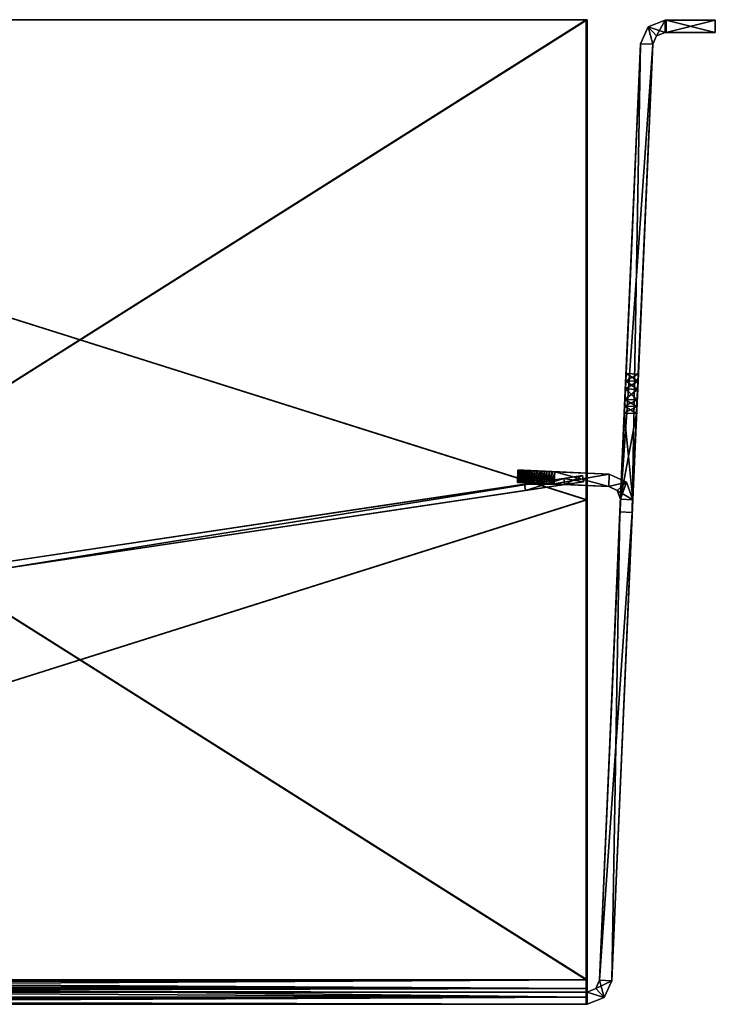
# Model space of a CAD drawing. Header units: millimetres. Extents: x -134 to 134, y -4 to 402.
# Tile 22 of 41: x 77 to 134, y 0 to 80. Entities that reach past the tile are written whole.
import ezdxf

# ---------------------------------------------------------------- set-up
doc = ezdxf.new("R2010")
doc.units = ezdxf.units.MM
doc.header["$LTSCALE"] = 65.185185
for name, color, linetype in [('1', 7, 'CONTINUOUS'), ('100', 7, 'CONTINUOUS'), ('101', 7, 'CONTINUOUS'), ('102', 7, 'CONTINUOUS'), ('103', 7, 'CONTINUOUS'), ('104', 7, 'CONTINUOUS'), ('105', 7, 'CONTINUOUS'), ('11', 7, 'CONTINUOUS'), ('2', 7, 'CONTINUOUS'), ('21', 7, 'CONTINUOUS'), ('22', 7, 'CONTINUOUS'), ('222', 7, 'CONTINUOUS'), ('223', 7, 'CONTINUOUS'), ('224', 7, 'CONTINUOUS'), ('225', 7, 'CONTINUOUS'), ('229', 7, 'CONTINUOUS'), ('23', 7, 'CONTINUOUS'), ('230', 7, 'CONTINUOUS'), ('231', 7, 'CONTINUOUS'), ('232', 7, 'CONTINUOUS'), ('233', 7, 'CONTINUOUS'), ('24', 7, 'CONTINUOUS'), ('25', 7, 'CONTINUOUS'), ('26', 7, 'CONTINUOUS'), ('27', 7, 'CONTINUOUS'), ('28', 7, 'CONTINUOUS'), ('29', 7, 'CONTINUOUS'), ('3', 7, 'CONTINUOUS'), ('31', 7, 'CONTINUOUS'), ('32', 7, 'CONTINUOUS'), ('33', 7, 'CONTINUOUS'), ('34', 7, 'CONTINUOUS'), ('35', 7, 'CONTINUOUS'), ('36', 7, 'CONTINUOUS'), ('38', 7, 'CONTINUOUS'), ('39', 7, 'CONTINUOUS'), ('4', 7, 'CONTINUOUS'), ('41', 7, 'CONTINUOUS'), ('42', 7, 'CONTINUOUS'), ('43', 7, 'CONTINUOUS'), ('44', 7, 'CONTINUOUS'), ('45', 7, 'CONTINUOUS'), ('46', 7, 'CONTINUOUS'), ('47', 7, 'CONTINUOUS'), ('48', 7, 'CONTINUOUS'), ('49', 7, 'CONTINUOUS'), ('5', 7, 'CONTINUOUS'), ('59', 7, 'CONTINUOUS'), ('6', 7, 'CONTINUOUS'), ('60', 7, 'CONTINUOUS'), ('72', 7, 'CONTINUOUS'), ('73', 7, 'CONTINUOUS'), ('74', 7, 'CONTINUOUS'), ('75', 7, 'CONTINUOUS'), ('76', 7, 'CONTINUOUS'), ('77', 7, 'CONTINUOUS'), ('8', 7, 'CONTINUOUS'), ('9', 7, 'CONTINUOUS'), ('92', 7, 'CONTINUOUS'), ('93', 7, 'CONTINUOUS'), ('94', 7, 'CONTINUOUS'), ('95', 7, 'CONTINUOUS'), ('96', 7, 'CONTINUOUS'), ('97', 7, 'CONTINUOUS'), ('98', 7, 'CONTINUOUS'), ('99', 7, 'CONTINUOUS')]:
    doc.layers.add(name, color=color, linetype=linetype)

msp = doc.modelspace()

# ---------------------------------------------------------------- linework, layer by layer
at = {"layer": '1', "linetype": 'CONTINUOUS'}
for points in [[(0, 0, 46.017), (123.585, 0, 46), (123.585, 0, 46.017), (0, 0, 46.017)], [(123.585, 0, 46), (0, 0, 46.017), (75, 0, 43.017), (123.585, 0, 46)], [(0, 0, -46.017), (123.5, 0, -46.017), (75, 0, 34.899), (0, 0, -46.017)], [(123.585, 0, -46.017), (123.585, 0, 46), (75, 0, 43.017), (123.585, 0, -46.017)], [(123.5, 0, -46.017), (123.585, 0, -46.017), (75, 0, 43.017), (123.5, 0, -46.017)], [(75, 0, 41.97), (123.5, 0, -46.017), (75, 0, 43.017), (75, 0, 41.97)], [(123.5, 0, -46.017), (75, 0, 41.97), (75, 0, 34.899), (123.5, 0, -46.017)]]:
    msp.add_3dface(points, dxfattribs=at)
at = {"layer": '100', "linetype": 'CONTINUOUS'}
for points in [[(117.904, 42.411, -3), (117.912, 42.41, -3.214), (125.336, 42.086, 6), (117.904, 42.411, -3)], [(117.904, 42.411, 3), (117.904, 42.411, -3), (125.336, 42.086, 6), (117.904, 42.411, 3)], [(118.782, 42.372, 5.121), (117.904, 42.411, 3), (125.336, 42.086, 6), (118.782, 42.372, 5.121)], [(117.912, 42.41, -3.214), (117.934, 42.409, -3.427), (125.336, 42.086, 6), (117.912, 42.41, -3.214)], [(117.934, 42.409, -3.427), (117.972, 42.408, -3.637), (125.336, 42.086, 6), (117.934, 42.409, -3.427)], [(117.972, 42.408, -3.637), (118.025, 42.405, -3.845), (125.336, 42.086, 6), (117.972, 42.408, -3.637)], [(118.025, 42.405, -3.845), (118.093, 42.403, -4.048), (125.336, 42.086, 6), (118.025, 42.405, -3.845)], [(118.093, 42.403, -4.048), (118.175, 42.399, -4.246), (125.336, 42.086, 6), (118.093, 42.403, -4.048)], [(118.175, 42.399, -4.246), (118.271, 42.395, -4.437), (125.336, 42.086, 6), (118.175, 42.399, -4.246)], [(118.271, 42.395, -4.437), (118.38, 42.39, -4.621), (125.336, 42.086, 6), (118.271, 42.395, -4.437)], [(118.38, 42.39, -4.621), (118.502, 42.385, -4.797), (125.336, 42.086, 6), (118.38, 42.39, -4.621)], [(118.502, 42.385, -4.797), (118.636, 42.379, -4.964), (125.336, 42.086, 6), (118.502, 42.385, -4.797)], [(118.636, 42.379, -4.964), (118.782, 42.372, -5.121), (125.336, 42.086, 6), (118.636, 42.379, -4.964)], [(118.782, 42.372, -5.121), (118.939, 42.366, -5.267), (125.336, 42.086, 6), (118.782, 42.372, -5.121)], [(119.755, 42.33, 5.771), (118.782, 42.372, 5.121), (125.336, 42.086, 6), (119.755, 42.33, 5.771)], [(118.939, 42.366, -5.267), (119.105, 42.358, -5.401), (125.336, 42.086, 6), (118.939, 42.366, -5.267)], [(119.105, 42.358, -5.401), (119.281, 42.351, -5.523), (125.336, 42.086, 6), (119.105, 42.358, -5.401)], [(119.281, 42.351, -5.523), (119.466, 42.343, -5.633), (125.336, 42.086, 6), (119.281, 42.351, -5.523)], [(119.466, 42.343, -5.633), (119.657, 42.334, -5.729), (125.336, 42.086, 6), (119.466, 42.343, -5.633)], [(119.657, 42.334, -5.729), (119.855, 42.326, -5.811), (125.336, 42.086, 6), (119.657, 42.334, -5.729)], [(120.904, 42.28, 6), (119.755, 42.33, 5.771), (125.336, 42.086, 6), (120.904, 42.28, 6)], [(119.855, 42.326, -5.811), (120.058, 42.317, -5.878), (125.336, 42.086, 6), (119.855, 42.326, -5.811)], [(120.058, 42.317, -5.878), (120.266, 42.308, -5.931), (125.336, 42.086, 6), (120.058, 42.317, -5.878)], [(120.266, 42.308, -5.931), (120.477, 42.298, -5.969), (125.336, 42.086, 6), (120.266, 42.308, -5.931)], [(120.477, 42.298, -5.969), (120.69, 42.289, -5.992), (125.336, 42.086, 6), (120.477, 42.298, -5.969)], [(120.69, 42.289, -5.992), (120.904, 42.28, -6), (125.336, 42.086, 6), (120.69, 42.289, -5.992)], [(120.904, 42.28, -6), (125.336, 42.086, -6), (125.336, 42.086, 6), (120.904, 42.28, -6)]]:
    msp.add_3dface(points, dxfattribs=at)
at = {"layer": '101', "linetype": 'CONTINUOUS'}
for points in [[(117.955, 43.409, -3.214), (117.948, 43.41, -3), (125.379, 43.085, -6), (117.955, 43.409, -3.214)], [(117.948, 43.41, -3), (117.948, 43.41, 3), (125.379, 43.085, -6), (117.948, 43.41, -3)], [(117.948, 43.41, 3), (118.826, 43.371, 5.121), (125.379, 43.085, -6), (117.948, 43.41, 3)], [(117.978, 43.408, -3.427), (117.955, 43.409, -3.214), (125.379, 43.085, -6), (117.978, 43.408, -3.427)], [(118.016, 43.407, -3.637), (117.978, 43.408, -3.427), (125.379, 43.085, -6), (118.016, 43.407, -3.637)], [(118.069, 43.405, -3.845), (118.016, 43.407, -3.637), (125.379, 43.085, -6), (118.069, 43.405, -3.845)], [(118.137, 43.402, -4.048), (118.069, 43.405, -3.845), (125.379, 43.085, -6), (118.137, 43.402, -4.048)], [(118.218, 43.398, -4.246), (118.137, 43.402, -4.048), (125.379, 43.085, -6), (118.218, 43.398, -4.246)], [(118.314, 43.394, -4.437), (118.218, 43.398, -4.246), (125.379, 43.085, -6), (118.314, 43.394, -4.437)], [(118.423, 43.389, -4.621), (118.314, 43.394, -4.437), (125.379, 43.085, -6), (118.423, 43.389, -4.621)], [(118.545, 43.384, -4.797), (118.423, 43.389, -4.621), (125.379, 43.085, -6), (118.545, 43.384, -4.797)], [(118.68, 43.378, -4.964), (118.545, 43.384, -4.797), (125.379, 43.085, -6), (118.68, 43.378, -4.964)], [(118.826, 43.371, -5.121), (118.68, 43.378, -4.964), (125.379, 43.085, -6), (118.826, 43.371, -5.121)], [(118.982, 43.365, -5.267), (118.826, 43.371, -5.121), (125.379, 43.085, -6), (118.982, 43.365, -5.267)], [(118.826, 43.371, 5.121), (119.799, 43.329, 5.771), (125.379, 43.085, -6), (118.826, 43.371, 5.121)], [(119.149, 43.357, -5.401), (118.982, 43.365, -5.267), (125.379, 43.085, -6), (119.149, 43.357, -5.401)], [(119.325, 43.35, -5.523), (119.149, 43.357, -5.401), (125.379, 43.085, -6), (119.325, 43.35, -5.523)], [(119.509, 43.342, -5.633), (119.325, 43.35, -5.523), (125.379, 43.085, -6), (119.509, 43.342, -5.633)], [(119.701, 43.333, -5.729), (119.509, 43.342, -5.633), (125.379, 43.085, -6), (119.701, 43.333, -5.729)], [(119.899, 43.325, -5.811), (119.701, 43.333, -5.729), (125.379, 43.085, -6), (119.899, 43.325, -5.811)], [(119.799, 43.329, 5.771), (120.948, 43.279, 6), (125.379, 43.085, -6), (119.799, 43.329, 5.771)], [(120.102, 43.316, -5.878), (119.899, 43.325, -5.811), (125.379, 43.085, -6), (120.102, 43.316, -5.878)], [(120.31, 43.307, -5.931), (120.102, 43.316, -5.878), (125.379, 43.085, -6), (120.31, 43.307, -5.931)], [(120.52, 43.297, -5.969), (120.31, 43.307, -5.931), (125.379, 43.085, -6), (120.52, 43.297, -5.969)], [(120.733, 43.288, -5.992), (120.52, 43.297, -5.969), (125.379, 43.085, -6), (120.733, 43.288, -5.992)], [(120.948, 43.279, -6), (120.733, 43.288, -5.992), (125.379, 43.085, -6), (120.948, 43.279, -6)], [(125.379, 43.085, -6), (120.948, 43.279, 6), (125.379, 43.085, 6), (125.379, 43.085, -6)]]:
    msp.add_3dface(points, dxfattribs=at)
at = {"layer": '102', "linetype": 'CONTINUOUS'}
for points in [[(125.336, 42.086, 6), (125.336, 42.086, -6), (126.029, 41.763, -6), (125.336, 42.086, 6)], [(126.029, 41.763, 6), (125.336, 42.086, 6), (126.029, 41.763, -6), (126.029, 41.763, 6)], [(126.291, 41.044, -6), (126.291, 41.044, 6), (126.029, 41.763, 6), (126.291, 41.044, -6)], [(126.291, 41.044, -6), (126.029, 41.763, 6), (126.029, 41.763, -6), (126.291, 41.044, -6)]]:
    msp.add_3dface(points, dxfattribs=at)
at = {"layer": '103', "linetype": 'CONTINUOUS'}
for points in [[(125.379, 43.085, -6), (125.379, 43.085, 6), (126.767, 42.438, 6), (125.379, 43.085, -6)], [(126.767, 42.438, -6), (125.379, 43.085, -6), (126.767, 42.438, 6), (126.767, 42.438, -6)], [(127.29, 41, 6), (127.29, 41, -6), (126.767, 42.438, -6), (127.29, 41, 6)], [(127.29, 41, 6), (126.767, 42.438, -6), (126.767, 42.438, 6), (127.29, 41, 6)]]:
    msp.add_3dface(points, dxfattribs=at)
at = {"layer": '104', "linetype": 'CONTINUOUS'}
for points in [[(125.336, 42.086, -6), (125.379, 43.085, -6), (126.767, 42.438, -6), (125.336, 42.086, -6)], [(126.029, 41.763, -6), (125.336, 42.086, -6), (126.767, 42.438, -6), (126.029, 41.763, -6)], [(127.29, 41, -6), (126.029, 41.763, -6), (126.767, 42.438, -6), (127.29, 41, -6)], [(127.29, 41, -6), (126.291, 41.044, -6), (126.029, 41.763, -6), (127.29, 41, -6)]]:
    msp.add_3dface(points, dxfattribs=at)
at = {"layer": '105', "linetype": 'CONTINUOUS'}
for points in [[(125.379, 43.085, 6), (125.336, 42.086, 6), (126.767, 42.438, 6), (125.379, 43.085, 6)], [(125.336, 42.086, 6), (126.029, 41.763, 6), (126.767, 42.438, 6), (125.336, 42.086, 6)], [(126.029, 41.763, 6), (126.291, 41.044, 6), (126.767, 42.438, 6), (126.029, 41.763, 6)], [(126.291, 41.044, 6), (127.29, 41, 6), (126.767, 42.438, 6), (126.291, 41.044, 6)]]:
    msp.add_3dface(points, dxfattribs=at)
at = {"layer": '11', "linetype": 'CONTINUOUS'}
for points in [[(123.5, 1.983, -48.017), (123.5, 1.991, -47.017), (123.5, 1.29, -46.721), (123.5, 1.983, -48.017)], [(123.5, 0.58, -47.425), (123.5, 1.983, -48.017), (123.5, 1.29, -46.721), (123.5, 0.58, -47.425)], [(123.5, 1, -46.017), (123.5, 0.58, -47.425), (123.5, 1.29, -46.721), (123.5, 1, -46.017)], [(123.5, 1, -46.017), (123.5, 0, -46.017), (123.5, 0.58, -47.425), (123.5, 1, -46.017)]]:
    msp.add_3dface(points, dxfattribs=at)
at = {"layer": '2', "linetype": 'CONTINUOUS'}
for points in [[(123.5, 1, -46.017), (0, 1, -46.017), (63.5, 1, -41.302), (123.5, 1, -46.017)], [(0, 1, 46.017), (123.585, 1, 46.017), (0, 1, 43.017), (0, 1, 46.017)], [(0, 1, 43.017), (123.585, 1, 46.017), (75, 1, 43.017), (0, 1, 43.017)], [(75, 1, -39.802), (123.5, 1, -46.017), (63.5, 1, -41.302), (75, 1, -39.802)], [(76.5, 1, -23.563), (123.5, 1, -46.017), (75, 1, -39.802), (76.5, 1, -23.563)], [(75, 1, -22.512), (123.585, 1, 46.017), (76.5, 1, -22.563), (75, 1, -22.512)], [(123.585, 1, 46.017), (75, 1, -22.512), (75, 1, -12.565), (123.585, 1, 46.017)], [(123.585, 1, 46.017), (75, 1, -12.565), (75, 1, 33.899), (123.585, 1, 46.017)], [(75, 1, 40.97), (123.585, 1, 46.017), (75, 1, 33.899), (75, 1, 40.97)], [(123.585, 1, 46.017), (75, 1, 40.97), (75, 1, 43.017), (123.585, 1, 46.017)], [(123.5, 1, -46.017), (76.5, 1, -23.563), (123.585, 1, 46), (123.5, 1, -46.017)], [(123.585, 1, 46.017), (123.585, 1, 46), (76.5, 1, -23.563), (123.585, 1, 46.017)], [(76.5, 1, -22.563), (123.585, 1, 46.017), (76.5, 1, -23.563), (76.5, 1, -22.563)], [(123.585, 1, -46.017), (123.5, 1, -46.017), (123.585, 1, 46), (123.585, 1, -46.017)]]:
    msp.add_3dface(points, dxfattribs=at)
at = {"layer": '21', "linetype": 'CONTINUOUS'}
for points in [[(123.585, 0, -46.017), (123.5, 0, -46.017), (123.5, 1, -46.017), (123.585, 0, -46.017)], [(123.585, 0, -46.017), (123.5, 1, -46.017), (123.585, 1, -46.017), (123.585, 0, -46.017)]]:
    msp.add_3dface(points, dxfattribs=at)
at = {"layer": '22', "linetype": 'CONTINUOUS'}
for points in [[(128.906, 78.011, -46.017), (128.906, 78.011, 46), (127.245, 39.962, -46.017), (128.906, 78.011, -46.017)], [(127.245, 39.962, -46.017), (128.906, 78.011, 46), (127.71, 50.627, -4.827), (127.245, 39.962, -46.017)], [(128.906, 78.011, 46), (127.245, 39.962, 46), (127.29, 41, 6.2), (128.906, 78.011, 46)], [(127.596, 48, 6.2), (128.906, 78.011, 46), (127.29, 41, 6.2), (127.596, 48, 6.2)], [(127.62, 48.566, 6.15), (128.906, 78.011, 46), (127.596, 48, 6.2), (127.62, 48.566, 6.15)], [(127.644, 49.114, 6), (128.906, 78.011, 46), (127.62, 48.566, 6.15), (127.644, 49.114, 6)], [(127.681, 49.96, 5.529), (128.906, 78.011, 46), (127.644, 49.114, 6), (127.681, 49.96, 5.529)], [(127.71, 50.627, 4.827), (128.906, 78.011, 46), (127.681, 49.96, 5.529), (127.71, 50.627, 4.827)], [(127.71, 50.627, -4.827), (128.906, 78.011, 46), (127.735, 51.2, -3), (127.71, 50.627, -4.827)], [(127.735, 51.2, 3), (128.906, 78.011, 46), (127.71, 50.627, 4.827), (127.735, 51.2, 3)], [(127.735, 51.2, -3), (128.906, 78.011, 46), (127.735, 51.2, 3), (127.735, 51.2, -3)], [(127.681, 49.96, -5.529), (127.245, 39.962, -46.017), (127.71, 50.627, -4.827), (127.681, 49.96, -5.529)], [(125.584, 1.913, -46.017), (127.245, 39.962, -46.017), (127.681, 49.96, -5.529), (125.584, 1.913, -46.017)], [(127.644, 49.114, -6), (125.584, 1.913, -46.017), (127.681, 49.96, -5.529), (127.644, 49.114, -6)], [(127.62, 48.566, -6.15), (125.584, 1.913, -46.017), (127.644, 49.114, -6), (127.62, 48.566, -6.15)], [(127.596, 48, -6.2), (125.584, 1.913, -46.017), (127.62, 48.566, -6.15), (127.596, 48, -6.2)], [(127.29, 41, -6.2), (125.584, 1.913, -46.017), (127.596, 48, -6.2), (127.29, 41, -6.2)], [(127.245, 39.962, 46), (125.584, 1.913, -46.017), (127.29, 41, 6.2), (127.245, 39.962, 46)], [(127.29, 41, -6), (125.584, 1.913, -46.017), (127.29, 41, -6.2), (127.29, 41, -6)], [(125.584, 1.913, -46.017), (127.29, 41, -6), (127.29, 41, 6), (125.584, 1.913, -46.017)], [(127.29, 41, 6.2), (125.584, 1.913, -46.017), (127.29, 41, 6), (127.29, 41, 6.2)], [(125.584, 1.913, 46), (125.584, 1.913, -46.017), (127.245, 39.962, 46), (125.584, 1.913, 46)]]:
    msp.add_3dface(points, dxfattribs=at)
at = {"layer": '222', "linetype": 'CONTINUOUS'}
for points in [[(121.695, 42.735, -10), (75.885, 35.37, -10), (75.829, 35.868, -10), (121.695, 42.735, -10)], [(121.769, 42.241, -10), (75.885, 35.37, -10), (121.695, 42.735, -10), (121.769, 42.241, -10)]]:
    msp.add_3dface(points, dxfattribs=at)
at = {"layer": '223', "linetype": 'CONTINUOUS'}
for points in [[(121.695, 42.735, 10), (75.829, 35.868, 10), (75.885, 35.37, 10), (121.695, 42.735, 10)], [(121.769, 42.241, 10), (121.695, 42.735, 10), (75.885, 35.37, 10), (121.769, 42.241, 10)]]:
    msp.add_3dface(points, dxfattribs=at)
at = {"layer": '224', "linetype": 'CONTINUOUS'}
for points in [[(121.769, 42.241, -6.5), (121.769, 42.241, -10), (123.268, 42.465, -9.125), (121.769, 42.241, -6.5)], [(123.268, 42.465, 9.125), (121.769, 42.241, 10), (123.268, 42.465, 7.375), (123.268, 42.465, 9.125)], [(123.268, 42.465, 7.375), (121.769, 42.241, 10), (121.769, 42.241, 6.5), (123.268, 42.465, 7.375)], [(123.268, 42.465, -7.375), (121.769, 42.241, -6.5), (123.268, 42.465, -9.125), (123.268, 42.465, -7.375)], [(75.885, 35.37, -10), (121.769, 42.241, -10), (75.885, 35.37, 10), (75.885, 35.37, -10)], [(75.885, 35.37, 10), (121.769, 42.241, -10), (118.555, 41.76, -6.5), (75.885, 35.37, 10)], [(121.769, 42.241, 10), (75.885, 35.37, 10), (121.769, 42.241, 6.5), (121.769, 42.241, 10)], [(121.769, 42.241, 6.5), (75.885, 35.37, 10), (118.555, 41.76, 6.5), (121.769, 42.241, 6.5)], [(118.555, 41.76, 6.5), (75.885, 35.37, 10), (118.555, 41.76, -6.5), (118.555, 41.76, 6.5)], [(118.555, 41.76, -6.5), (121.769, 42.241, -10), (121.769, 42.241, -6.5), (118.555, 41.76, -6.5)]]:
    msp.add_3dface(points, dxfattribs=at)
at = {"layer": '225', "linetype": 'CONTINUOUS'}
for points in [[(121.695, 42.735, -10), (75.829, 35.868, -10), (121.695, 42.735, -6.5), (121.695, 42.735, -10)], [(75.829, 35.868, -10), (75.829, 35.868, 10), (121.695, 42.735, 10), (75.829, 35.868, -10)], [(75.829, 35.868, -10), (121.695, 42.735, 10), (118.481, 42.254, 6.5), (75.829, 35.868, -10)], [(121.695, 42.735, -6.5), (75.829, 35.868, -10), (118.481, 42.254, -6.5), (121.695, 42.735, -6.5)], [(118.481, 42.254, 6.5), (121.695, 42.735, 10), (121.695, 42.735, 6.5), (118.481, 42.254, 6.5)], [(121.695, 42.735, -10), (121.695, 42.735, -6.5), (123.194, 42.96, -7.375), (121.695, 42.735, -10)], [(123.194, 42.96, -9.125), (121.695, 42.735, -10), (123.194, 42.96, -7.375), (123.194, 42.96, -9.125)], [(121.695, 42.735, 6.5), (121.695, 42.735, 10), (123.194, 42.96, 9.125), (121.695, 42.735, 6.5)], [(123.194, 42.96, 7.375), (121.695, 42.735, 6.5), (123.194, 42.96, 9.125), (123.194, 42.96, 7.375)], [(118.481, 42.254, -6.5), (75.829, 35.868, -10), (118.481, 42.254, 6.5), (118.481, 42.254, -6.5)]]:
    msp.add_3dface(points, dxfattribs=at)
at = {"layer": '229', "linetype": 'CONTINUOUS'}
for points in [[(121.769, 42.241, -6.5), (121.695, 42.735, -6.5), (118.481, 42.254, -6.5), (121.769, 42.241, -6.5)], [(118.555, 41.76, -6.5), (121.769, 42.241, -6.5), (118.481, 42.254, -6.5), (118.555, 41.76, -6.5)]]:
    msp.add_3dface(points, dxfattribs=at)
at = {"layer": '23', "linetype": 'CONTINUOUS'}
for points in [[(125.584, 1.913, -46.017), (125.584, 1.913, 46), (124.968, 0.555, 46), (125.584, 1.913, -46.017)], [(124.968, 0.555, -46.017), (125.584, 1.913, -46.017), (124.968, 0.555, 46), (124.968, 0.555, -46.017)], [(123.585, 0, 46), (123.585, 0, -46.017), (124.968, 0.555, -46.017), (123.585, 0, 46)], [(123.585, 0, 46), (124.968, 0.555, -46.017), (124.968, 0.555, 46), (123.585, 0, 46)]]:
    msp.add_3dface(points, dxfattribs=at)
at = {"layer": '230', "linetype": 'CONTINUOUS'}
for points in [[(118.555, 41.76, 6.5), (118.555, 41.76, -6.5), (118.481, 42.254, 6.5), (118.555, 41.76, 6.5)], [(118.555, 41.76, -6.5), (118.481, 42.254, -6.5), (118.481, 42.254, 6.5), (118.555, 41.76, -6.5)]]:
    msp.add_3dface(points, dxfattribs=at)
at = {"layer": '231', "linetype": 'CONTINUOUS'}
for points in [[(118.555, 41.76, 6.5), (118.481, 42.254, 6.5), (121.695, 42.735, 6.5), (118.555, 41.76, 6.5)], [(121.769, 42.241, 6.5), (118.555, 41.76, 6.5), (121.695, 42.735, 6.5), (121.769, 42.241, 6.5)]]:
    msp.add_3dface(points, dxfattribs=at)
at = {"layer": '232', "linetype": 'CONTINUOUS'}
for points in [[(121.769, 42.241, -10), (121.695, 42.735, -10), (123.194, 42.96, -9.125), (121.769, 42.241, -10)], [(121.695, 42.735, -6.5), (123.268, 42.465, -7.375), (123.194, 42.96, -7.375), (121.695, 42.735, -6.5)], [(121.769, 42.241, -6.5), (123.268, 42.465, -7.375), (121.695, 42.735, -6.5), (121.769, 42.241, -6.5)], [(123.268, 42.465, -9.125), (121.769, 42.241, -10), (123.194, 42.96, -9.125), (123.268, 42.465, -9.125)], [(123.268, 42.465, -7.375), (123.268, 42.465, -9.125), (123.194, 42.96, -7.375), (123.268, 42.465, -7.375)], [(123.268, 42.465, -9.125), (123.194, 42.96, -9.125), (123.194, 42.96, -7.375), (123.268, 42.465, -9.125)]]:
    msp.add_3dface(points, dxfattribs=at)
at = {"layer": '233', "linetype": 'CONTINUOUS'}
for points in [[(121.695, 42.735, 10), (123.268, 42.465, 9.125), (123.194, 42.96, 9.125), (121.695, 42.735, 10)], [(121.769, 42.241, 6.5), (121.695, 42.735, 6.5), (123.194, 42.96, 7.375), (121.769, 42.241, 6.5)], [(121.695, 42.735, 10), (121.769, 42.241, 10), (123.268, 42.465, 9.125), (121.695, 42.735, 10)], [(123.268, 42.465, 7.375), (121.769, 42.241, 6.5), (123.194, 42.96, 7.375), (123.268, 42.465, 7.375)], [(123.268, 42.465, 9.125), (123.268, 42.465, 7.375), (123.194, 42.96, 9.125), (123.268, 42.465, 9.125)], [(123.268, 42.465, 7.375), (123.194, 42.96, 7.375), (123.194, 42.96, 9.125), (123.268, 42.465, 7.375)]]:
    msp.add_3dface(points, dxfattribs=at)
at = {"layer": '24', "linetype": 'CONTINUOUS'}
for points in [[(127.907, 78.055, 46), (127.907, 78.055, -46.017), (126.246, 40.006, 46), (127.907, 78.055, 46)], [(126.246, 40.006, 46), (127.907, 78.055, -46.017), (126.711, 50.671, 4.827), (126.246, 40.006, 46)], [(127.907, 78.055, -46.017), (126.246, 40.006, -46.017), (126.291, 41.044, -6.2), (127.907, 78.055, -46.017)], [(126.597, 48.044, -6.2), (127.907, 78.055, -46.017), (126.291, 41.044, -6.2), (126.597, 48.044, -6.2)], [(126.621, 48.609, -6.15), (127.907, 78.055, -46.017), (126.597, 48.044, -6.2), (126.621, 48.609, -6.15)], [(126.645, 49.157, -6), (127.907, 78.055, -46.017), (126.621, 48.609, -6.15), (126.645, 49.157, -6)], [(126.682, 50.004, -5.529), (127.907, 78.055, -46.017), (126.645, 49.157, -6), (126.682, 50.004, -5.529)], [(126.711, 50.671, -4.827), (127.907, 78.055, -46.017), (126.682, 50.004, -5.529), (126.711, 50.671, -4.827)], [(126.711, 50.671, 4.827), (127.907, 78.055, -46.017), (126.736, 51.244, 3), (126.711, 50.671, 4.827)], [(126.736, 51.244, -3), (127.907, 78.055, -46.017), (126.711, 50.671, -4.827), (126.736, 51.244, -3)], [(126.736, 51.244, 3), (127.907, 78.055, -46.017), (126.736, 51.244, -3), (126.736, 51.244, 3)], [(126.682, 50.004, 5.529), (126.246, 40.006, 46), (126.711, 50.671, 4.827), (126.682, 50.004, 5.529)], [(124.584, 1.956, 46), (126.246, 40.006, 46), (126.682, 50.004, 5.529), (124.584, 1.956, 46)], [(126.645, 49.157, 6), (124.584, 1.956, 46), (126.682, 50.004, 5.529), (126.645, 49.157, 6)], [(126.621, 48.609, 6.15), (124.584, 1.956, 46), (126.645, 49.157, 6), (126.621, 48.609, 6.15)], [(126.597, 48.044, 6.2), (124.584, 1.956, 46), (126.621, 48.609, 6.15), (126.597, 48.044, 6.2)], [(126.291, 41.044, 6.2), (124.584, 1.956, 46), (126.597, 48.044, 6.2), (126.291, 41.044, 6.2)], [(126.246, 40.006, -46.017), (124.584, 1.956, 46), (126.291, 41.044, -6.2), (126.246, 40.006, -46.017)], [(124.584, 1.956, 46), (126.291, 41.044, 6.2), (126.291, 41.044, 6), (124.584, 1.956, 46)], [(126.291, 41.044, -6.2), (124.584, 1.956, 46), (126.291, 41.044, -6), (126.291, 41.044, -6.2)], [(126.291, 41.044, -6), (124.584, 1.956, 46), (126.291, 41.044, 6), (126.291, 41.044, -6)], [(124.584, 1.956, -46.017), (124.584, 1.956, 46), (126.246, 40.006, -46.017), (124.584, 1.956, -46.017)]]:
    msp.add_3dface(points, dxfattribs=at)
at = {"layer": '25', "linetype": 'CONTINUOUS'}
for points in [[(124.584, 1.956, 46), (124.584, 1.956, -46.017), (124.277, 1.278, -46.017), (124.584, 1.956, 46)], [(124.277, 1.278, 46), (124.584, 1.956, 46), (124.277, 1.278, -46.017), (124.277, 1.278, 46)], [(123.585, 1, -46.017), (123.585, 1, 46), (124.277, 1.278, 46), (123.585, 1, -46.017)], [(123.585, 1, -46.017), (124.277, 1.278, 46), (124.277, 1.278, -46.017), (123.585, 1, -46.017)]]:
    msp.add_3dface(points, dxfattribs=at)
at = {"layer": '26', "linetype": 'CONTINUOUS'}
for points in [[(127.907, 78.055, -46.017), (127.245, 39.962, -46.017), (126.246, 40.006, -46.017), (127.907, 78.055, -46.017)], [(128.906, 78.011, -46.017), (127.245, 39.962, -46.017), (127.907, 78.055, -46.017), (128.906, 78.011, -46.017)], [(125.584, 1.913, -46.017), (124.584, 1.956, -46.017), (126.246, 40.006, -46.017), (125.584, 1.913, -46.017)], [(127.245, 39.962, -46.017), (125.584, 1.913, -46.017), (126.246, 40.006, -46.017), (127.245, 39.962, -46.017)]]:
    msp.add_3dface(points, dxfattribs=at)
at = {"layer": '27', "linetype": 'CONTINUOUS'}
for points in [[(128.906, 78.011, 46), (127.907, 78.055, 46), (126.246, 40.006, 46), (128.906, 78.011, 46)], [(127.245, 39.962, 46), (128.906, 78.011, 46), (126.246, 40.006, 46), (127.245, 39.962, 46)], [(127.245, 39.962, 46), (126.246, 40.006, 46), (124.584, 1.956, 46), (127.245, 39.962, 46)], [(125.584, 1.913, 46), (127.245, 39.962, 46), (124.584, 1.956, 46), (125.584, 1.913, 46)]]:
    msp.add_3dface(points, dxfattribs=at)
at = {"layer": '28', "linetype": 'CONTINUOUS'}
for points in [[(124.584, 1.956, -46.017), (124.968, 0.555, -46.017), (124.277, 1.278, -46.017), (124.584, 1.956, -46.017)], [(125.584, 1.913, -46.017), (124.968, 0.555, -46.017), (124.584, 1.956, -46.017), (125.584, 1.913, -46.017)], [(124.968, 0.555, -46.017), (123.585, 1, -46.017), (124.277, 1.278, -46.017), (124.968, 0.555, -46.017)], [(123.585, 0, -46.017), (123.585, 1, -46.017), (124.968, 0.555, -46.017), (123.585, 0, -46.017)]]:
    msp.add_3dface(points, dxfattribs=at)
at = {"layer": '29', "linetype": 'CONTINUOUS'}
for points in [[(125.584, 1.913, 46), (124.584, 1.956, 46), (124.277, 1.278, 46), (125.584, 1.913, 46)], [(124.968, 0.555, 46), (125.584, 1.913, 46), (124.277, 1.278, 46), (124.968, 0.555, 46)], [(123.585, 1, 46), (124.968, 0.555, 46), (124.277, 1.278, 46), (123.585, 1, 46)], [(123.585, 1, 46), (123.585, 0, 46), (124.968, 0.555, 46), (123.585, 1, 46)]]:
    msp.add_3dface(points, dxfattribs=at)
at = {"layer": '3', "linetype": 'CONTINUOUS'}
for points in [[(123.5, 40.99, -48.358), (0, 1.983, -48.017), (123.5, 79.997, -48.698), (123.5, 40.99, -48.358)], [(123.5, 79.997, -48.698), (0, 1.983, -48.017), (0, 79.997, -48.698), (123.5, 79.997, -48.698)], [(123.5, 1.983, -48.017), (0, 1.983, -48.017), (123.5, 40.99, -48.358), (123.5, 1.983, -48.017)]]:
    msp.add_3dface(points, dxfattribs=at)
at = {"layer": '31', "linetype": 'CONTINUOUS'}
for points in [[(123.585, 0, 46.017), (123.585, 0, 46), (123.585, 1, 46), (123.585, 0, 46.017)], [(123.585, 0, 46.017), (123.585, 1, 46), (123.585, 1, 46.017), (123.585, 0, 46.017)]]:
    msp.add_3dface(points, dxfattribs=at)
at = {"layer": '32', "linetype": 'CONTINUOUS'}
for points in [[(0, 1.983, 48.017), (123.585, 1.983, 48.017), (0, 79.997, 48.698), (0, 1.983, 48.017)], [(0, 79.997, 48.698), (123.585, 1.983, 48.017), (123.585, 40.99, 48.358), (0, 79.997, 48.698)], [(123.585, 79.997, 48.698), (0, 79.997, 48.698), (123.585, 40.99, 48.358), (123.585, 79.997, 48.698)]]:
    msp.add_3dface(points, dxfattribs=at)
at = {"layer": '33', "linetype": 'CONTINUOUS'}
for points in [[(123.585, 1.983, 48.017), (0, 1.983, 48.017), (-123.585, 0.58, 47.425), (123.585, 1.983, 48.017)], [(123.585, 0.58, 47.425), (123.585, 1.983, 48.017), (-123.585, 0.58, 47.425), (123.585, 0.58, 47.425)], [(-123.585, 0, 46.017), (0, 0, 46.017), (123.585, 0.58, 47.425), (-123.585, 0, 46.017)], [(-123.585, 0, 46.017), (123.585, 0.58, 47.425), (-123.585, 0.58, 47.425), (-123.585, 0, 46.017)], [(0, 0, 46.017), (123.585, 0, 46.017), (123.585, 0.58, 47.425), (0, 0, 46.017)]]:
    msp.add_3dface(points, dxfattribs=at)
at = {"layer": '34', "linetype": 'CONTINUOUS'}
for points in [[(123.585, 80.006, 47.698), (123.585, 40.998, 47.358), (0, 1.991, 47.017), (123.585, 80.006, 47.698)], [(0, 80.006, 47.698), (123.585, 80.006, 47.698), (0, 1.991, 47.017), (0, 80.006, 47.698)], [(123.585, 40.998, 47.358), (123.585, 1.991, 47.017), (0, 1.991, 47.017), (123.585, 40.998, 47.358)]]:
    msp.add_3dface(points, dxfattribs=at)
at = {"layer": '35', "linetype": 'CONTINUOUS'}
for points in [[(-123.585, 1.991, 47.017), (0, 1.991, 47.017), (123.585, 1.29, 46.721), (-123.585, 1.991, 47.017)], [(-123.585, 1.29, 46.721), (-123.585, 1.991, 47.017), (123.585, 1.29, 46.721), (-123.585, 1.29, 46.721)], [(0, 1.991, 47.017), (123.585, 1.991, 47.017), (123.585, 1.29, 46.721), (0, 1.991, 47.017)], [(123.585, 1, 46.017), (0, 1, 46.017), (-123.585, 1.29, 46.721), (123.585, 1, 46.017)], [(123.585, 1, 46.017), (-123.585, 1.29, 46.721), (123.585, 1.29, 46.721), (123.585, 1, 46.017)]]:
    msp.add_3dface(points, dxfattribs=at)
at = {"layer": '36', "linetype": 'CONTINUOUS'}
for points in [[(123.585, 79.997, 48.698), (123.585, 40.99, 48.358), (123.585, 80.006, 47.698), (123.585, 79.997, 48.698)], [(123.585, 40.99, 48.358), (123.585, 40.998, 47.358), (123.585, 80.006, 47.698), (123.585, 40.99, 48.358)], [(123.585, 40.99, 48.358), (123.585, 1.983, 48.017), (123.585, 40.998, 47.358), (123.585, 40.99, 48.358)], [(123.585, 1.983, 48.017), (123.585, 1.991, 47.017), (123.585, 40.998, 47.358), (123.585, 1.983, 48.017)]]:
    msp.add_3dface(points, dxfattribs=at)
at = {"layer": '38', "linetype": 'CONTINUOUS'}
for points in [[(0, 79.997, 48.698), (123.585, 79.997, 48.698), (0, 80.006, 47.698), (0, 79.997, 48.698)], [(123.585, 79.997, 48.698), (123.585, 80.006, 47.698), (0, 80.006, 47.698), (123.585, 79.997, 48.698)]]:
    msp.add_3dface(points, dxfattribs=at)
at = {"layer": '39', "linetype": 'CONTINUOUS'}
for points in [[(123.585, 1.983, 48.017), (123.585, 0.58, 47.425), (123.585, 1.991, 47.017), (123.585, 1.983, 48.017)], [(123.585, 1.991, 47.017), (123.585, 0.58, 47.425), (123.585, 1.29, 46.721), (123.585, 1.991, 47.017)], [(123.585, 0.58, 47.425), (123.585, 1, 46.017), (123.585, 1.29, 46.721), (123.585, 0.58, 47.425)], [(123.585, 0, 46.017), (123.585, 1, 46.017), (123.585, 0.58, 47.425), (123.585, 0, 46.017)]]:
    msp.add_3dface(points, dxfattribs=at)
at = {"layer": '4', "linetype": 'CONTINUOUS'}
for points in [[(-123.5, 1.983, -48.017), (0, 1.983, -48.017), (123.5, 0.58, -47.425), (-123.5, 1.983, -48.017)], [(-123.5, 0.58, -47.425), (-123.5, 1.983, -48.017), (123.5, 0.58, -47.425), (-123.5, 0.58, -47.425)], [(0, 1.983, -48.017), (123.5, 1.983, -48.017), (123.5, 0.58, -47.425), (0, 1.983, -48.017)], [(123.5, 0, -46.017), (0, 0, -46.017), (-123.5, 0.58, -47.425), (123.5, 0, -46.017)], [(123.5, 0, -46.017), (-123.5, 0.58, -47.425), (123.5, 0.58, -47.425), (123.5, 0, -46.017)]]:
    msp.add_3dface(points, dxfattribs=at)
at = {"layer": '41', "linetype": 'CONTINUOUS'}
for points in [[(133.991, 79.967, -0.009), (133.991, 79.967, -42.017), (129.905, 79.967, 46), (133.991, 79.967, -0.009)], [(129.905, 79.967, 46), (133.991, 79.967, -42.017), (129.991, 79.967, -46.017), (129.905, 79.967, 46)], [(133.991, 79.967, 42), (133.991, 79.967, -0.009), (129.905, 79.967, 46), (133.991, 79.967, 42)], [(129.991, 79.967, 46), (133.991, 79.967, 42), (129.905, 79.967, 46), (129.991, 79.967, 46)], [(129.905, 79.967, -46.017), (129.905, 79.967, 46), (129.991, 79.967, -46.017), (129.905, 79.967, -46.017)]]:
    msp.add_3dface(points, dxfattribs=at)
at = {"layer": '42', "linetype": 'CONTINUOUS'}
for points in [[(127.907, 78.055, -46.017), (127.907, 78.055, 46), (128.522, 79.412, 46), (127.907, 78.055, -46.017)], [(128.522, 79.412, -46.017), (127.907, 78.055, -46.017), (128.522, 79.412, 46), (128.522, 79.412, -46.017)], [(129.905, 79.967, 46), (129.905, 79.967, -46.017), (128.522, 79.412, -46.017), (129.905, 79.967, 46)], [(129.905, 79.967, 46), (128.522, 79.412, -46.017), (128.522, 79.412, 46), (129.905, 79.967, 46)]]:
    msp.add_3dface(points, dxfattribs=at)
at = {"layer": '43', "linetype": 'CONTINUOUS'}
for points in [[(129.905, 78.967, -46.017), (129.991, 78.967, -46.017), (133.991, 78.967, -42.017), (129.905, 78.967, -46.017)], [(129.905, 78.967, 46), (129.905, 78.967, -46.017), (129.991, 78.967, 46), (129.905, 78.967, 46)], [(129.991, 78.967, 46), (129.905, 78.967, -46.017), (133.991, 78.967, 42), (129.991, 78.967, 46)], [(133.991, 78.967, 42), (129.905, 78.967, -46.017), (133.991, 78.967, -0.009), (133.991, 78.967, 42)], [(133.991, 78.967, -0.009), (129.905, 78.967, -46.017), (133.991, 78.967, -42.017), (133.991, 78.967, -0.009)]]:
    msp.add_3dface(points, dxfattribs=at)
at = {"layer": '44', "linetype": 'CONTINUOUS'}
for points in [[(128.906, 78.011, 46), (128.906, 78.011, -46.017), (129.214, 78.69, -46.017), (128.906, 78.011, 46)], [(129.214, 78.69, 46), (128.906, 78.011, 46), (129.214, 78.69, -46.017), (129.214, 78.69, 46)], [(129.905, 78.967, -46.017), (129.905, 78.967, 46), (129.214, 78.69, 46), (129.905, 78.967, -46.017)], [(129.905, 78.967, -46.017), (129.214, 78.69, 46), (129.214, 78.69, -46.017), (129.905, 78.967, -46.017)]]:
    msp.add_3dface(points, dxfattribs=at)
at = {"layer": '45', "linetype": 'CONTINUOUS'}
for points in [[(129.991, 79.967, 46), (129.905, 79.967, 46), (129.905, 78.967, 46), (129.991, 79.967, 46)], [(129.991, 79.967, 46), (129.905, 78.967, 46), (129.991, 78.967, 46), (129.991, 79.967, 46)]]:
    msp.add_3dface(points, dxfattribs=at)
at = {"layer": '46', "linetype": 'CONTINUOUS'}
for points in [[(129.905, 79.967, -46.017), (129.991, 79.967, -46.017), (129.991, 78.967, -46.017), (129.905, 79.967, -46.017)], [(129.905, 79.967, -46.017), (129.991, 78.967, -46.017), (129.905, 78.967, -46.017), (129.905, 79.967, -46.017)]]:
    msp.add_3dface(points, dxfattribs=at)
at = {"layer": '47', "linetype": 'CONTINUOUS'}
for points in [[(133.991, 79.967, -42.017), (133.991, 79.967, -0.009), (133.991, 78.967, -42.017), (133.991, 79.967, -42.017)], [(133.991, 79.967, -0.009), (133.991, 79.967, 42), (133.991, 78.967, -0.009), (133.991, 79.967, -0.009)], [(133.991, 79.967, -0.009), (133.991, 78.967, -0.009), (133.991, 78.967, -42.017), (133.991, 79.967, -0.009)], [(133.991, 79.967, 42), (133.991, 78.967, 42), (133.991, 78.967, -0.009), (133.991, 79.967, 42)]]:
    msp.add_3dface(points, dxfattribs=at)
at = {"layer": '48', "linetype": 'CONTINUOUS'}
for points in [[(127.907, 78.055, 46), (128.906, 78.011, 46), (128.522, 79.412, 46), (127.907, 78.055, 46)], [(129.905, 79.967, 46), (128.522, 79.412, 46), (129.905, 78.967, 46), (129.905, 79.967, 46)], [(128.522, 79.412, 46), (128.906, 78.011, 46), (129.214, 78.69, 46), (128.522, 79.412, 46)], [(129.905, 78.967, 46), (128.522, 79.412, 46), (129.214, 78.69, 46), (129.905, 78.967, 46)]]:
    msp.add_3dface(points, dxfattribs=at)
at = {"layer": '49', "linetype": 'CONTINUOUS'}
for points in [[(128.906, 78.011, -46.017), (127.907, 78.055, -46.017), (128.522, 79.412, -46.017), (128.906, 78.011, -46.017)], [(128.522, 79.412, -46.017), (129.905, 79.967, -46.017), (129.214, 78.69, -46.017), (128.522, 79.412, -46.017)], [(128.906, 78.011, -46.017), (128.522, 79.412, -46.017), (129.214, 78.69, -46.017), (128.906, 78.011, -46.017)], [(129.905, 79.967, -46.017), (129.905, 78.967, -46.017), (129.214, 78.69, -46.017), (129.905, 79.967, -46.017)]]:
    msp.add_3dface(points, dxfattribs=at)
at = {"layer": '5', "linetype": 'CONTINUOUS'}
for points in [[(123.5, 80.006, -47.698), (0, 80.006, -47.698), (123.5, 40.998, -47.358), (123.5, 80.006, -47.698)], [(123.5, 40.998, -47.358), (0, 80.006, -47.698), (123.5, 1.991, -47.017), (123.5, 40.998, -47.358)], [(123.5, 1.991, -47.017), (0, 80.006, -47.698), (0, 1.991, -47.017), (123.5, 1.991, -47.017)]]:
    msp.add_3dface(points, dxfattribs=at)
at = {"layer": '59', "linetype": 'CONTINUOUS'}
for points in [[(129.991, 79.967, -46.017), (133.991, 79.967, -42.017), (129.991, 78.967, -46.017), (129.991, 79.967, -46.017)], [(129.991, 78.967, -46.017), (133.991, 79.967, -42.017), (133.991, 78.967, -42.017), (129.991, 78.967, -46.017)]]:
    msp.add_3dface(points, dxfattribs=at)
at = {"layer": '6', "linetype": 'CONTINUOUS'}
for points in [[(123.5, 1.991, -47.017), (0, 1.991, -47.017), (-123.5, 1.29, -46.721), (123.5, 1.991, -47.017)], [(123.5, 1.29, -46.721), (123.5, 1.991, -47.017), (-123.5, 1.29, -46.721), (123.5, 1.29, -46.721)], [(-123.5, 1, -46.017), (0, 1, -46.017), (123.5, 1.29, -46.721), (-123.5, 1, -46.017)], [(-123.5, 1, -46.017), (123.5, 1.29, -46.721), (-123.5, 1.29, -46.721), (-123.5, 1, -46.017)], [(0, 1, -46.017), (123.5, 1, -46.017), (123.5, 1.29, -46.721), (0, 1, -46.017)]]:
    msp.add_3dface(points, dxfattribs=at)
at = {"layer": '60', "linetype": 'CONTINUOUS'}
for points in [[(133.991, 79.967, 42), (129.991, 79.967, 46), (133.991, 78.967, 42), (133.991, 79.967, 42)], [(129.991, 79.967, 46), (129.991, 78.967, 46), (133.991, 78.967, 42), (129.991, 79.967, 46)]]:
    msp.add_3dface(points, dxfattribs=at)
at = {"layer": '72', "linetype": 'CONTINUOUS'}
for points in [[(127.29, 41, 6.2), (127.29, 41, 6), (126.291, 41.044, 6), (127.29, 41, 6.2)], [(126.291, 41.044, 6.2), (127.29, 41, 6.2), (126.291, 41.044, 6), (126.291, 41.044, 6.2)]]:
    msp.add_3dface(points, dxfattribs=at)
at = {"layer": '73', "linetype": 'CONTINUOUS'}
for points in [[(127.29, 41, -6), (127.29, 41, -6.2), (126.291, 41.044, -6.2), (127.29, 41, -6)], [(127.29, 41, -6), (126.291, 41.044, -6.2), (126.291, 41.044, -6), (127.29, 41, -6)]]:
    msp.add_3dface(points, dxfattribs=at)
at = {"layer": '74', "linetype": 'CONTINUOUS'}
for points in [[(127.596, 48, -6.2), (126.597, 48.044, -6.2), (126.291, 41.044, -6.2), (127.596, 48, -6.2)], [(127.29, 41, -6.2), (127.596, 48, -6.2), (126.291, 41.044, -6.2), (127.29, 41, -6.2)]]:
    msp.add_3dface(points, dxfattribs=at)
at = {"layer": '75', "linetype": 'CONTINUOUS'}
for points in [[(127.644, 49.114, -6), (126.645, 49.157, -6), (126.621, 48.609, -6.15), (127.644, 49.114, -6)], [(127.62, 48.566, -6.15), (127.644, 49.114, -6), (126.621, 48.609, -6.15), (127.62, 48.566, -6.15)], [(127.62, 48.566, -6.15), (126.621, 48.609, -6.15), (126.597, 48.044, -6.2), (127.62, 48.566, -6.15)], [(127.596, 48, -6.2), (127.62, 48.566, -6.15), (126.597, 48.044, -6.2), (127.596, 48, -6.2)]]:
    msp.add_3dface(points, dxfattribs=at)
at = {"layer": '76', "linetype": 'CONTINUOUS'}
for points in [[(127.62, 48.566, 6.15), (126.621, 48.609, 6.15), (126.645, 49.157, 6), (127.62, 48.566, 6.15)], [(127.644, 49.114, 6), (127.62, 48.566, 6.15), (126.645, 49.157, 6), (127.644, 49.114, 6)], [(127.596, 48, 6.2), (126.597, 48.044, 6.2), (126.621, 48.609, 6.15), (127.596, 48, 6.2)], [(127.62, 48.566, 6.15), (127.596, 48, 6.2), (126.621, 48.609, 6.15), (127.62, 48.566, 6.15)]]:
    msp.add_3dface(points, dxfattribs=at)
at = {"layer": '77', "linetype": 'CONTINUOUS'}
for points in [[(127.29, 41, 6.2), (126.291, 41.044, 6.2), (126.597, 48.044, 6.2), (127.29, 41, 6.2)], [(127.596, 48, 6.2), (127.29, 41, 6.2), (126.597, 48.044, 6.2), (127.596, 48, 6.2)]]:
    msp.add_3dface(points, dxfattribs=at)
at = {"layer": '8', "linetype": 'CONTINUOUS'}
for points in [[(123.5, 79.997, -48.698), (123.5, 80.006, -47.698), (123.5, 40.998, -47.358), (123.5, 79.997, -48.698)], [(123.5, 40.99, -48.358), (123.5, 79.997, -48.698), (123.5, 40.998, -47.358), (123.5, 40.99, -48.358)], [(123.5, 40.99, -48.358), (123.5, 40.998, -47.358), (123.5, 1.991, -47.017), (123.5, 40.99, -48.358)], [(123.5, 1.983, -48.017), (123.5, 40.99, -48.358), (123.5, 1.991, -47.017), (123.5, 1.983, -48.017)]]:
    msp.add_3dface(points, dxfattribs=at)
at = {"layer": '9', "linetype": 'CONTINUOUS'}
for points in [[(123.5, 79.997, -48.698), (0, 79.997, -48.698), (123.5, 80.006, -47.698), (123.5, 79.997, -48.698)], [(0, 79.997, -48.698), (0, 80.006, -47.698), (123.5, 80.006, -47.698), (0, 79.997, -48.698)]]:
    msp.add_3dface(points, dxfattribs=at)
at = {"layer": '92', "linetype": 'CONTINUOUS'}
for points in [[(127.71, 50.627, 4.827), (126.711, 50.671, 4.827), (126.736, 51.244, 3), (127.71, 50.627, 4.827)], [(127.735, 51.2, 3), (127.71, 50.627, 4.827), (126.736, 51.244, 3), (127.735, 51.2, 3)], [(127.681, 49.96, 5.529), (126.682, 50.004, 5.529), (126.711, 50.671, 4.827), (127.681, 49.96, 5.529)], [(127.71, 50.627, 4.827), (127.681, 49.96, 5.529), (126.711, 50.671, 4.827), (127.71, 50.627, 4.827)], [(127.644, 49.114, 6), (126.645, 49.157, 6), (126.682, 50.004, 5.529), (127.644, 49.114, 6)], [(127.681, 49.96, 5.529), (127.644, 49.114, 6), (126.682, 50.004, 5.529), (127.681, 49.96, 5.529)]]:
    msp.add_3dface(points, dxfattribs=at)
at = {"layer": '93', "linetype": 'CONTINUOUS'}
for points in [[(127.735, 51.2, -3), (127.735, 51.2, 3), (126.736, 51.244, -3), (127.735, 51.2, -3)], [(127.735, 51.2, 3), (126.736, 51.244, 3), (126.736, 51.244, -3), (127.735, 51.2, 3)]]:
    msp.add_3dface(points, dxfattribs=at)
at = {"layer": '94', "linetype": 'CONTINUOUS'}
for points in [[(127.735, 51.2, -3), (126.736, 51.244, -3), (126.711, 50.671, -4.827), (127.735, 51.2, -3)], [(127.71, 50.627, -4.827), (126.711, 50.671, -4.827), (126.682, 50.004, -5.529), (127.71, 50.627, -4.827)], [(127.681, 49.96, -5.529), (127.71, 50.627, -4.827), (126.682, 50.004, -5.529), (127.681, 49.96, -5.529)], [(127.71, 50.627, -4.827), (127.735, 51.2, -3), (126.711, 50.671, -4.827), (127.71, 50.627, -4.827)], [(127.681, 49.96, -5.529), (126.682, 50.004, -5.529), (126.645, 49.157, -6), (127.681, 49.96, -5.529)], [(127.644, 49.114, -6), (127.681, 49.96, -5.529), (126.645, 49.157, -6), (127.644, 49.114, -6)]]:
    msp.add_3dface(points, dxfattribs=at)
at = {"layer": '95', "linetype": 'CONTINUOUS'}
for points in [[(117.955, 43.409, -3.214), (117.904, 42.411, -3), (117.948, 43.41, -3), (117.955, 43.409, -3.214)], [(117.912, 42.41, -3.214), (117.904, 42.411, -3), (117.955, 43.409, -3.214), (117.912, 42.41, -3.214)], [(117.978, 43.408, -3.427), (117.912, 42.41, -3.214), (117.955, 43.409, -3.214), (117.978, 43.408, -3.427)], [(117.934, 42.409, -3.427), (117.912, 42.41, -3.214), (117.978, 43.408, -3.427), (117.934, 42.409, -3.427)], [(118.016, 43.407, -3.637), (117.934, 42.409, -3.427), (117.978, 43.408, -3.427), (118.016, 43.407, -3.637)], [(117.972, 42.408, -3.637), (117.934, 42.409, -3.427), (118.016, 43.407, -3.637), (117.972, 42.408, -3.637)], [(118.069, 43.405, -3.845), (117.972, 42.408, -3.637), (118.016, 43.407, -3.637), (118.069, 43.405, -3.845)], [(118.025, 42.405, -3.845), (117.972, 42.408, -3.637), (118.069, 43.405, -3.845), (118.025, 42.405, -3.845)], [(118.137, 43.402, -4.048), (118.025, 42.405, -3.845), (118.069, 43.405, -3.845), (118.137, 43.402, -4.048)], [(118.093, 42.403, -4.048), (118.025, 42.405, -3.845), (118.137, 43.402, -4.048), (118.093, 42.403, -4.048)], [(118.218, 43.398, -4.246), (118.093, 42.403, -4.048), (118.137, 43.402, -4.048), (118.218, 43.398, -4.246)], [(118.175, 42.399, -4.246), (118.093, 42.403, -4.048), (118.218, 43.398, -4.246), (118.175, 42.399, -4.246)], [(118.314, 43.394, -4.437), (118.175, 42.399, -4.246), (118.218, 43.398, -4.246), (118.314, 43.394, -4.437)], [(118.271, 42.395, -4.437), (118.175, 42.399, -4.246), (118.314, 43.394, -4.437), (118.271, 42.395, -4.437)], [(118.423, 43.389, -4.621), (118.271, 42.395, -4.437), (118.314, 43.394, -4.437), (118.423, 43.389, -4.621)], [(118.38, 42.39, -4.621), (118.271, 42.395, -4.437), (118.423, 43.389, -4.621), (118.38, 42.39, -4.621)], [(118.545, 43.384, -4.797), (118.38, 42.39, -4.621), (118.423, 43.389, -4.621), (118.545, 43.384, -4.797)], [(118.502, 42.385, -4.797), (118.38, 42.39, -4.621), (118.545, 43.384, -4.797), (118.502, 42.385, -4.797)], [(118.68, 43.378, -4.964), (118.502, 42.385, -4.797), (118.545, 43.384, -4.797), (118.68, 43.378, -4.964)], [(118.636, 42.379, -4.964), (118.502, 42.385, -4.797), (118.68, 43.378, -4.964), (118.636, 42.379, -4.964)], [(118.826, 43.371, -5.121), (118.636, 42.379, -4.964), (118.68, 43.378, -4.964), (118.826, 43.371, -5.121)], [(118.782, 42.372, -5.121), (118.636, 42.379, -4.964), (118.826, 43.371, -5.121), (118.782, 42.372, -5.121)], [(118.982, 43.365, -5.267), (118.782, 42.372, -5.121), (118.826, 43.371, -5.121), (118.982, 43.365, -5.267)], [(118.939, 42.366, -5.267), (118.782, 42.372, -5.121), (118.982, 43.365, -5.267), (118.939, 42.366, -5.267)], [(119.149, 43.357, -5.401), (118.939, 42.366, -5.267), (118.982, 43.365, -5.267), (119.149, 43.357, -5.401)], [(119.105, 42.358, -5.401), (118.939, 42.366, -5.267), (119.149, 43.357, -5.401), (119.105, 42.358, -5.401)], [(119.325, 43.35, -5.523), (119.105, 42.358, -5.401), (119.149, 43.357, -5.401), (119.325, 43.35, -5.523)], [(119.281, 42.351, -5.523), (119.105, 42.358, -5.401), (119.325, 43.35, -5.523), (119.281, 42.351, -5.523)], [(119.509, 43.342, -5.633), (119.281, 42.351, -5.523), (119.325, 43.35, -5.523), (119.509, 43.342, -5.633)], [(119.466, 42.343, -5.633), (119.281, 42.351, -5.523), (119.509, 43.342, -5.633), (119.466, 42.343, -5.633)], [(119.701, 43.333, -5.729), (119.466, 42.343, -5.633), (119.509, 43.342, -5.633), (119.701, 43.333, -5.729)], [(119.657, 42.334, -5.729), (119.466, 42.343, -5.633), (119.701, 43.333, -5.729), (119.657, 42.334, -5.729)], [(119.899, 43.325, -5.811), (119.657, 42.334, -5.729), (119.701, 43.333, -5.729), (119.899, 43.325, -5.811)], [(119.855, 42.326, -5.811), (119.657, 42.334, -5.729), (119.899, 43.325, -5.811), (119.855, 42.326, -5.811)], [(120.102, 43.316, -5.878), (119.855, 42.326, -5.811), (119.899, 43.325, -5.811), (120.102, 43.316, -5.878)], [(120.058, 42.317, -5.878), (119.855, 42.326, -5.811), (120.102, 43.316, -5.878), (120.058, 42.317, -5.878)], [(120.31, 43.307, -5.931), (120.058, 42.317, -5.878), (120.102, 43.316, -5.878), (120.31, 43.307, -5.931)], [(120.266, 42.308, -5.931), (120.058, 42.317, -5.878), (120.31, 43.307, -5.931), (120.266, 42.308, -5.931)], [(120.52, 43.297, -5.969), (120.266, 42.308, -5.931), (120.31, 43.307, -5.931), (120.52, 43.297, -5.969)], [(120.477, 42.298, -5.969), (120.266, 42.308, -5.931), (120.52, 43.297, -5.969), (120.477, 42.298, -5.969)], [(120.733, 43.288, -5.992), (120.477, 42.298, -5.969), (120.52, 43.297, -5.969), (120.733, 43.288, -5.992)], [(120.69, 42.289, -5.992), (120.477, 42.298, -5.969), (120.733, 43.288, -5.992), (120.69, 42.289, -5.992)], [(120.948, 43.279, -6), (120.69, 42.289, -5.992), (120.733, 43.288, -5.992), (120.948, 43.279, -6)], [(120.904, 42.28, -6), (120.69, 42.289, -5.992), (120.948, 43.279, -6), (120.904, 42.28, -6)]]:
    msp.add_3dface(points, dxfattribs=at)
at = {"layer": '96', "linetype": 'CONTINUOUS'}
for points in [[(117.948, 43.41, -3), (117.904, 42.411, -3), (117.904, 42.411, 3), (117.948, 43.41, -3)], [(117.948, 43.41, -3), (117.904, 42.411, 3), (117.948, 43.41, 3), (117.948, 43.41, -3)]]:
    msp.add_3dface(points, dxfattribs=at)
at = {"layer": '97', "linetype": 'CONTINUOUS'}
for points in [[(117.948, 43.41, 3), (117.904, 42.411, 3), (118.782, 42.372, 5.121), (117.948, 43.41, 3)], [(117.948, 43.41, 3), (118.782, 42.372, 5.121), (118.826, 43.371, 5.121), (117.948, 43.41, 3)], [(118.782, 42.372, 5.121), (119.755, 42.33, 5.771), (118.826, 43.371, 5.121), (118.782, 42.372, 5.121)], [(118.826, 43.371, 5.121), (119.755, 42.33, 5.771), (119.799, 43.329, 5.771), (118.826, 43.371, 5.121)], [(119.755, 42.33, 5.771), (120.904, 42.28, 6), (119.799, 43.329, 5.771), (119.755, 42.33, 5.771)], [(119.799, 43.329, 5.771), (120.904, 42.28, 6), (120.948, 43.279, 6), (119.799, 43.329, 5.771)]]:
    msp.add_3dface(points, dxfattribs=at)
at = {"layer": '98', "linetype": 'CONTINUOUS'}
for points in [[(120.904, 42.28, -6), (120.948, 43.279, -6), (125.379, 43.085, -6), (120.904, 42.28, -6)], [(120.904, 42.28, -6), (125.379, 43.085, -6), (125.336, 42.086, -6), (120.904, 42.28, -6)]]:
    msp.add_3dface(points, dxfattribs=at)
at = {"layer": '99', "linetype": 'CONTINUOUS'}
for points in [[(120.948, 43.279, 6), (120.904, 42.28, 6), (125.336, 42.086, 6), (120.948, 43.279, 6)], [(125.379, 43.085, 6), (120.948, 43.279, 6), (125.336, 42.086, 6), (125.379, 43.085, 6)]]:
    msp.add_3dface(points, dxfattribs=at)

doc.saveas('drawing.dxf')
